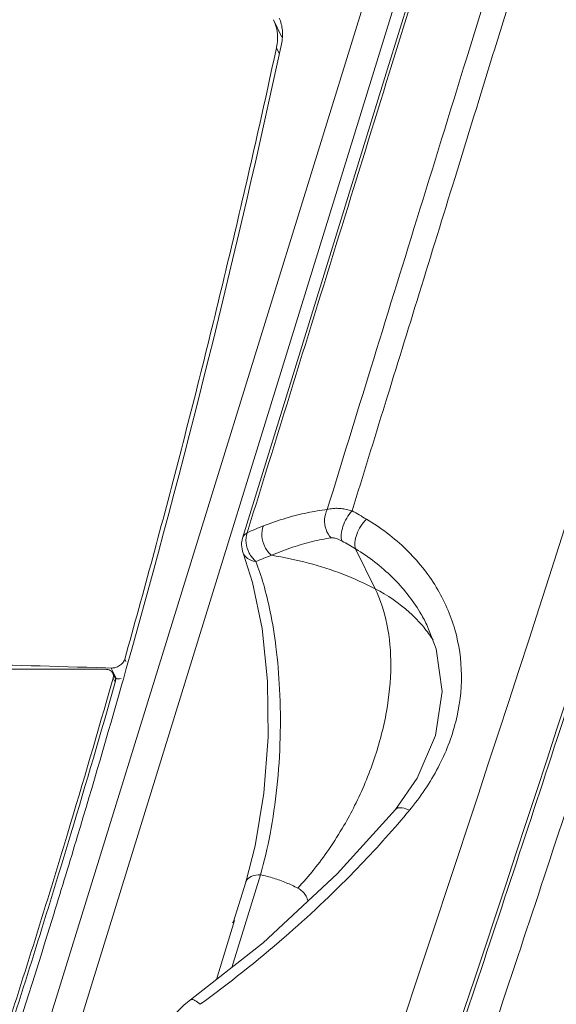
# Model space of a CAD drawing. Header units: millimetres. Extents: x -473 to 23648, y -382 to 1866.
# Tile 82 of 256: x 3248 to 3272, y 559 to 602. Entities that reach past the tile are written whole.
import ezdxf

# ---------------------------------------------------------------- set-up
doc = ezdxf.new("R2010")
doc.units = ezdxf.units.MM
doc.header["$LTSCALE"] = 80
doc.layers.get('0').update_dxf_attribs({"linetype": 'CONTINUOUS'})

msp = doc.modelspace()

# ---------------------------------------------------------------- linework, layer by layer
at = {"color": 0, "linetype": 'Continuous', "lineweight": 0}
for p, q in [((3271.685, 608.971), (3269.262, 601.128)), ((3270.519, 608.783), (3268.033, 600.737)), ((3266.076, 605.159), (3264.576, 600.306)), ((3266.275, 605.386), (3264.775, 600.532)), ((3238.434, 521.972), (3263.948, 604.535)), ((3239.611, 521.36), (3265.125, 603.923)), ((3259.939, 601.692), (3259.564, 602.456)), ((3259.822, 600.972), (3259.698, 601.226)), ((3269.262, 601.128), (3269.199, 600.925)), ((3260.502, 587.118), (3258.212, 579.708)), ((3264.029, 577.482), (3263.171, 579.231)), ((3258.236, 579.049), (3258.236, 579.049)), ((3253.087, 574.285), (3253.037, 574.387)), ((3252.189, 573.946), (3245.779, 573.946)), ((3252.445, 574.001), (3252.191, 574.009)), ((3252.677, 573.529), (3252.445, 574.001)), ((3253.11, 573.977), (3252.979, 573.516)), ((3252.49, 573.416), (3252.531, 573.562)), ((3252.609, 573.588), (3252.517, 573.774)), ((3252.531, 573.562), (3252.623, 573.376)), ((3252.741, 573.527), (3252.627, 573.531)), ((3252.964, 573.464), (3252.916, 573.292)), ((3252.979, 573.516), (3252.964, 573.464)), ((3265.879, 569.169), (3264.915, 567.789)), ((3258.764, 566.195), (3258.35, 564.604)), ((3257.744, 560.865), (3259, 564.929)), ((3257.814, 562.87), (3258.35, 564.604)), ((3257.06, 560.327), (3257.863, 562.927)), ((3257.863, 562.927), (3257.771, 562.821)), ((3259.115, 561.944), (3255.929, 559.438)), ((3255.93, 559.438), (3255.929, 559.438))]:
    msp.add_line(p, q, dxfattribs=at)
for points in [[(3264.576, 600.306), (3262.711, 594.27), (3260.502, 587.118)], [(3258.236, 579.049), (3258.653, 577.756), (3259.065, 575.735), (3259.298, 573.427), (3259.328, 570.969), (3259.146, 568.507), (3258.764, 566.195)], [(3266.295, 575.903), (3266.707, 574.838), (3266.965, 572.966), (3266.682, 571.043), (3265.879, 569.169)], [(3264.915, 567.789), (3262.365, 564.966), (3259.115, 561.944)], [(3255.93, 559.438), (3255.653, 559.221), (3255.061, 558.629)]]:
    msp.add_lwpolyline(points, dxfattribs=at)
for centre, radius, start, end in [((2824.314, 695.081), 445.569, 344.22881, 347.8601), ((3257.599, 601.678), 2.147, 347.8506, 352.0901), ((1500.582, 1149.806), 1861.1, 339.979443, 342.816478), ((1513.783, 1145.167), 1849.496, 339.961803, 342.816732), ((3255.17, 566.41), 16.474, 59.0415, 61.5562), ((3262.953, 570.354), 10.603, 113.2188, 115.3555), ((3262.52, 571.364), 9.504, 110.9157, 113.2209), ((3259.173, 579.412), 1.005, 162.8761, 180.1659), ((3259.61, 579.629), 1.251, 185.9302, 207.847), ((3255.124, 565.953), 15.526, 58.7822, 61.3191), ((3259.165, 579.412), 0.997, 180.1836, 201.3694), ((3261.444, 571.864), 6.135, 33.2175, 39.7789), ((3221.93, -426.514), 1000.98, 88.267596, 88.641446), ((3252.462, 574.572), 0.572, 268.2711, 272.4646), ((3252.206, 573.655), 0.338, 344.1107, 347.8833), ((2801.25, 702.078), 469.224, 343.2397, 344.08565), ((2801.477, 701.851), 469.083, 343.25811, 344.10431), ((2812.148, 698.458), 458.195, 343.27977, 344.14698), ((3231.163, 596.315), 44.683, 319.7769, 320.2814)]:
    msp.add_arc(centre, radius, start, end, dxfattribs=at)
for points, start_tangent, end_tangent in [([(3259.725, 601.383), (3259.722, 601.957), (3259.563, 602.456)], (0.137441, 0.99051), (-0.439771, 0.89811)), ([(3259.821, 602.53), (3259.958, 601.992)], (0.396235, -0.918149), (0.094299, -0.995544)), ([(3259.958, 601.992), (3259.919, 601.378)], (0.094299, -0.995544), (-0.209967, -0.977709)), ([(3253.037, 574.387), (3255.455, 583.335), (3257.675, 592.283), (3259.698, 601.226)], (0.270757, 0.962648), (0.210313, 0.977634)), ([(3268.033, 600.737), (3265.858, 593.699), (3263.842, 587.168), (3261.925, 580.952)], (-0.295245, -0.955421), (-0.29465, -0.955605)), ([(3269.199, 600.925), (3267.533, 595.532), (3265.962, 590.442), (3264.465, 585.593), (3263.017, 580.896)], (-0.295233, -0.955425), (-0.29465, -0.955605)), ([(3264.775, 600.532), (3262.708, 593.843), (3260.564, 586.903), (3258.412, 579.935)], (-0.295246, -0.955421), (-0.295094, -0.955468)), ([(3251.415, 511.257), (3255.91, 523.734), (3260.307, 536.212), (3264.606, 548.689), (3268.806, 561.167), (3272.908, 573.644), (3276.911, 586.121), (3280.816, 598.598)], (0.342255, 0.939607), (0.295247, 0.955421)), ([(3252.636, 510.646), (3257.132, 523.123), (3261.528, 535.601), (3265.827, 548.079), (3270.027, 560.556), (3274.128, 573.034), (3278.132, 585.511), (3282.036, 597.987)], (0.342236, 0.939614), (0.295247, 0.955421)), ([(3259.127, 580.241), (3260.116, 580.579), (3261.051, 580.815), (3261.925, 580.952)], (0.934241, 0.356642), (0.994694, 0.102882)), ([(3261.925, 580.952), (3261.812, 580.528), (3261.872, 580.085), (3262.095, 579.711)], (-0.453789, -0.891109), (0.681633, -0.731694)), ([(3261.925, 580.952), (3262.038, 580.983), (3262.175, 581.004), (3262.34, 581.011), (3262.534, 580.998), (3262.76, 580.962), (3263.017, 580.896)], (0.94504, 0.326954), (0.957063, -0.289882)), ([(3263.017, 580.896), (3262.783, 580.579), (3262.616, 580.214), (3262.542, 579.859), (3262.575, 579.574)], (-0.681411, -0.731901), (0.343353, -0.939206)), ([(3263.645, 580.538), (3263.397, 580.227), (3263.219, 579.866), (3263.139, 579.515), (3263.171, 579.231)], (-0.709025, -0.705183), (0.350582, -0.936532)), ([(3263.645, 580.538), (3265.395, 579.197), (3266.711, 577.549), (3267.526, 575.687), (3267.814, 573.69), (3267.566, 571.647), (3266.794, 569.642), (3265.533, 567.762)], (0.857279, -0.514852), (-0.638859, -0.769324)), ([(3258.212, 579.708), (3258.224, 579.741), (3258.293, 579.844), (3258.412, 579.935)], (0.294135, 0.955764), (0.87506, 0.484015)), ([(3258.412, 579.935), (3258.366, 579.5)], (-0.34669, -0.93798), (0.103148, -0.994666)), ([(3259.127, 580.241), (3259.061, 579.79), (3259.189, 579.322), (3259.481, 578.948)], (-0.371465, -0.928447), (0.768853, -0.639425)), ([(3259.481, 578.948), (3260.406, 579.299), (3261.279, 579.553), (3262.095, 579.711)], (0.922023, 0.387136), (0.990256, 0.139257)), ([(3262.095, 579.711), (3262.204, 579.71), (3262.276, 579.696), (3262.361, 579.671), (3262.461, 579.631), (3262.575, 579.574)], (0.990258, 0.139245), (0.877261, -0.480013)), ([(3263.171, 579.231), (3264.782, 577.982), (3265.995, 576.453), (3266.294, 575.903)], (0.854147, -0.520032), (0.440206, -0.897897)), ([(3258.236, 579.049), (3258.425, 578.812), (3258.795, 578.675)], (0.374888, -0.92707), (0.994774, -0.102104)), ([(3258.504, 579.045), (3258.795, 578.675)], (0.467086, -0.884212), (0.742707, -0.669617)), ([(3258.795, 578.675), (3259.141, 578.82), (3259.481, 578.948)], (0.914369, 0.404882), (0.943062, 0.332616)), ([(3259, 564.929), (3259.417, 566.716), (3259.717, 568.763), (3259.86, 570.935), (3259.836, 573.075), (3259.674, 574.933), (3259.424, 576.464), (3259.123, 577.697), (3258.795, 578.675)], (0.271148, 0.962538), (-0.361338, 0.932435)), ([(3259.481, 578.948), (3261.097, 578.607), (3262.617, 578.117), (3264.029, 577.482)], (0.987367, -0.158451), (0.88647, -0.462787)), ([(3262.659, 567.089), (3263.129, 567.961), (3263.988, 570.014), (3264.525, 572.095), (3264.715, 574.099), (3264.546, 575.925), (3264.029, 577.482)], (0.501728, 0.865026), (-0.440543, 0.897732)), ([(3264.029, 577.482), (3265.533, 576.442), (3266.159, 575.79)], (0.88647, -0.462787), (0.639492, -0.768797)), ([(3252.957, 574.236), (3253.037, 574.387)], (0.618533, 0.785758), (0.270757, 0.962648)), ([(3252.517, 573.774), (3252.401, 573.895), (3252.189, 573.946)], (-0.445871, 0.895097), (-1, 0)), ([(3252.487, 574.001), (3252.635, 574.026), (3252.816, 574.108), (3252.957, 574.236)], (0.999088, 0.0427), (0.618533, 0.785758)), ([(3252.537, 573.584), (3252.526, 573.755), (3252.517, 573.774)], (0.209969, 0.977708), (-0.445871, 0.895097)), ([(3252.623, 573.376), (3252.617, 573.568), (3252.609, 573.587)], (0.273871, 0.961767), (-0.445871, 0.895097)), ([(3252.877, 573.539), (3252.741, 573.527)], (-0.98069, -0.195567), (-0.999529, 0.030691)), ([(3265.533, 567.762), (3265.211, 567.865), (3264.976, 567.838), (3264.919, 567.786)], (-0.903641, 0.428291), (-0.619663, -0.784868)), ([(3265.28, 567.46), (3263.111, 565.071), (3260.041, 562.174), (3256.347, 559.242)], (-0.64576, -0.76354), (-0.809137, -0.58762)), ([(3260.635, 564.34), (3261.993, 566.037), (3262.659, 567.089)], (0.681225, 0.732074), (0.501728, 0.865026)), ([(3236.039, 525.454), (3242.151, 541.472), (3247.651, 557.514), (3250.541, 566.768)], (0.372216, 0.928146), (0.288352, 0.957524)), ([(3236.183, 525.399), (3242.243, 541.286), (3247.742, 557.327), (3250.676, 566.727)], (0.37196, 0.928249), (0.288045, 0.957617)), ([(3250.971, 566.636), (3249.925, 563.202), (3243.588, 544.141), (3236.665, 525.868)], (-0.287684, -0.957725), (-0.372718, -0.927945)), ([(3258.35, 564.604), (3258.36, 564.632), (3258.588, 564.85), (3259, 564.93)], (0.274709, 0.961527), (1, -0.000005)), ([(3259, 564.929), (3259.575, 564.776), (3260.121, 564.579), (3260.635, 564.34)], (0.975523, -0.219898), (0.88647, -0.462787)), ([(3260.635, 564.34), (3260.831, 564.205), (3260.977, 564.031), (3261.067, 563.825), (3261.081, 563.768)], (0.88647, -0.462787), (0.195643, -0.980675)), ([(3256.347, 559.242), (3256.114, 559.414), (3255.951, 559.449), (3255.933, 559.435)], (-0.73978, 0.672849), (-0.712931, -0.701234))]:
    msp.add_spline(points, degree=3, dxfattribs=dict(at, start_tangent=start_tangent, end_tangent=end_tangent))

doc.saveas('drawing.dxf')
